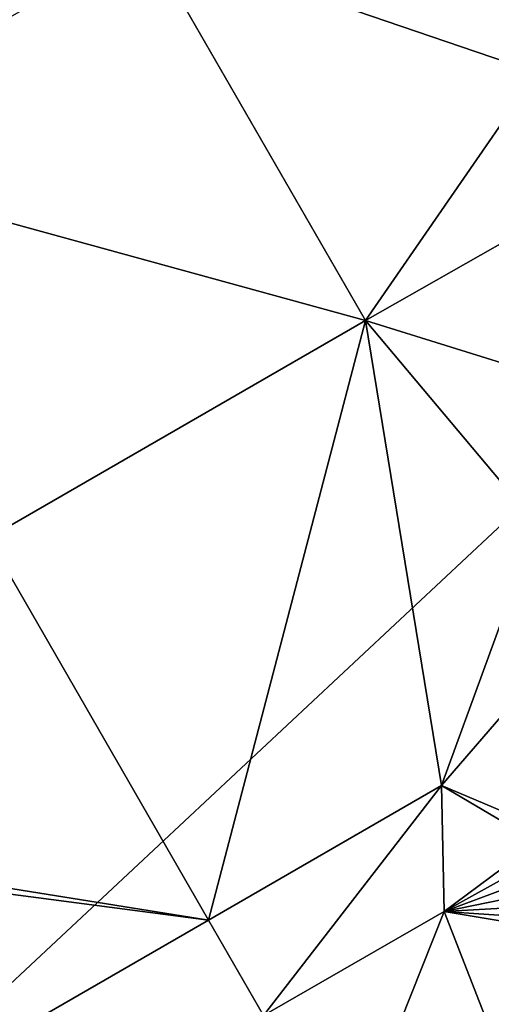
# Model space of a CAD drawing. Header units: inches. Extents: x -23.7 to 23.7, y -7.1 to 20.5.
# Tile 13 of 71: x -8.8 to -7.8, y 3.4 to 5.4. Entities that reach past the tile are written whole.
import ezdxf

# ---------------------------------------------------------------- set-up
doc = ezdxf.new("R2010")
doc.units = ezdxf.units.IN
doc.layers.get('0').update_dxf_attribs({"true_color": 0xc2ced6})

msp = doc.modelspace()

# ---------------------------------------------------------------- linework, layer by layer
for points in [[(-8.9574, 3.3084), (-8.9574, 6.6625), (-5.3744, 6.6625), (-8.9574, 3.3084)], [(-5.3744, 6.6625), (-5.3744, 3.3084), (-8.9574, 3.3084), (-5.3744, 6.6625)], [(-8.5165, 5.5813), (-7.7246, 5.3104), (-7.7246, 5.6153), (-8.5165, 5.5813)], [(-8.0713, 4.8083), (-8.5165, 5.5813), (-9.2796, 5.1408), (-8.0713, 4.8083)], [(-8.5165, 5.5813), (-8.0713, 4.8083), (-7.7246, 5.3104), (-8.5165, 5.5813)], [(-8.0713, 4.8083), (-7.7246, 5.0055), (-7.7246, 5.3104), (-8.0713, 4.8083)], [(-9.2796, 5.1408), (-8.8344, 4.3677), (-8.0713, 4.8083), (-9.2796, 5.1408)], [(-7.7246, 4.7005), (-7.7246, 5.0055), (-8.0713, 4.8083), (-7.7246, 4.7005)], [(-8.0713, 4.8083), (-8.8344, 4.3677), (-8.3892, 3.5944), (-8.0713, 4.8083)], [(-8.3892, 3.5944), (-7.9175, 3.8668), (-8.0713, 4.8083), (-8.3892, 3.5944)], [(-7.7246, 4.7005), (-8.0713, 4.8083), (-7.7246, 4.3955), (-7.7246, 4.7005)], [(-7.7246, 4.3955), (-8.0713, 4.8083), (-7.9175, 3.8668), (-7.7246, 4.3955)], [(-7.9175, 3.8668), (-7.7246, 4.0906), (-7.7246, 4.3955), (-7.9175, 3.8668)], [(-8.3892, 3.5944), (-8.8344, 4.3677), (-9.5431, 3.7789), (-8.3892, 3.5944)], [(-7.9175, 3.8668), (-7.7246, 3.7855), (-7.7246, 4.0906), (-7.9175, 3.8668)], [(-7.9175, 3.8668), (-8.3892, 3.5944), (-8.2778, 3.401), (-7.9175, 3.8668)], [(-8.2778, 3.401), (-7.9124, 3.612), (-7.9175, 3.8668), (-8.2778, 3.401)], [(-7.9124, 3.612), (-7.7231, 3.7523), (-7.9175, 3.8668), (-7.9124, 3.612)], [(-7.7231, 3.7523), (-7.7246, 3.7855), (-7.9175, 3.8668), (-7.7231, 3.7523)], [(-9.5446, 3.7459), (-8.3892, 3.5944), (-9.5431, 3.7789), (-9.5446, 3.7459)], [(-7.7188, 3.7192), (-7.7231, 3.7523), (-7.9124, 3.612), (-7.7188, 3.7192)], [(-8.3892, 3.5944), (-9.5446, 3.7459), (-9.1523, 3.1537), (-8.3892, 3.5944)], [(-7.9124, 3.612), (-7.7116, 3.6867), (-7.7188, 3.7192), (-7.9124, 3.612)], [(-7.7013, 3.6551), (-7.7116, 3.6867), (-7.9124, 3.612), (-7.7013, 3.6551)], [(-7.688, 3.6245), (-7.7013, 3.6551), (-7.9124, 3.612), (-7.688, 3.6245)], [(-7.9124, 3.612), (-8.2778, 3.401), (-8.1108, 3.111), (-7.9124, 3.612)], [(-8.1108, 3.111), (-7.7897, 3.2964), (-7.9124, 3.612), (-8.1108, 3.111)], [(-7.6717, 3.5955), (-7.688, 3.6245), (-7.9124, 3.612), (-7.6717, 3.5955)], [(-7.6525, 3.5684), (-7.9124, 3.612), (-7.7897, 3.2964), (-7.6525, 3.5684)], [(-7.6717, 3.5955), (-7.9124, 3.612), (-7.6525, 3.5684), (-7.6717, 3.5955)], [(-8.2778, 3.401), (-8.3892, 3.5944), (-9.1523, 3.1537), (-8.2778, 3.401)]]:
    msp.add_lwpolyline(points)

doc.saveas('drawing.dxf')
